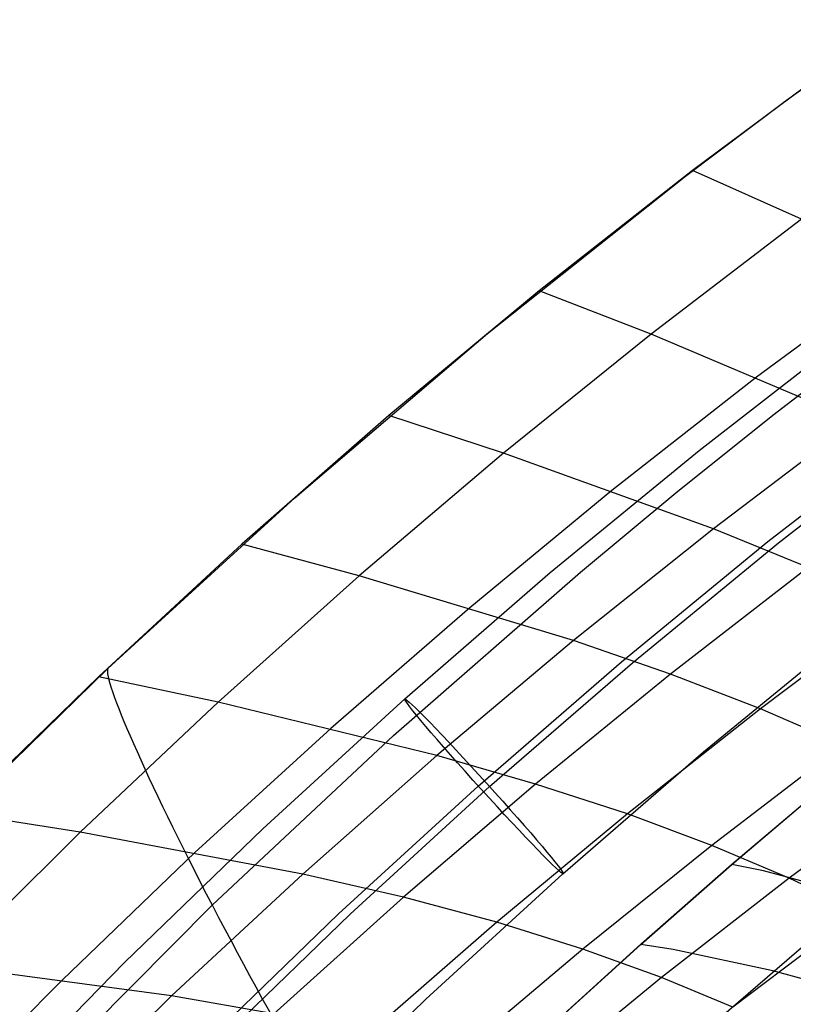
# Model space of a CAD drawing. Extents: x -919 to -345, y -585 to -19.
# Tile 53 of 123: x -829 to -796, y -114 to -73. Entities that reach past the tile are written whole.
import ezdxf

# ---------------------------------------------------------------- set-up
doc = ezdxf.new("R2010")
doc.units = 0
doc.layers.add('SCHIUMATO', color=84, linetype='CONTINUOUS')
doc.layers.add('TELAIO', color=3, linetype='CONTINUOUS')

msp = doc.modelspace()

# ---------------------------------------------------------------- linework, layer by layer
at = {"layer": 'SCHIUMATO'}
for p, q in [((-796.484, -75.907, 314.146), (-792.143, -72.759, 314.277)), ((-793.838, -73.957, 314.228), (-800.477, -78.889, 314.023)), ((-800.77, -79.132, 314.012), (-796.484, -75.907, 314.146)), ((-809.171, -85.805, 313.734), (-800.77, -79.132, 314.012)), ((-800.477, -78.889, 314.023), (-806.98, -83.998, 313.81)), ((-795.856, -80.96, 303.876), (-800.477, -78.889, 314.023)), ((-795.856, -80.96, 303.876), (-802.234, -85.829, 303.546)), ((-791.499, -83.018, 293.886), (-797.757, -87.658, 293.458)), ((-806.98, -83.998, 313.81), (-813.347, -89.282, 313.589)), ((-802.234, -85.829, 303.546), (-806.98, -83.998, 313.81)), ((-817.338, -92.766, 313.441), (-809.171, -85.805, 313.734)), ((-802.234, -85.829, 303.546), (-808.484, -90.867, 303.207)), ((-793.556, -89.494, 283.549), (-802.234, -85.829, 303.546)), ((-797.071, -89.267, 326.002), (-792.906, -86.053, 326.126)), ((-797.757, -87.658, 293.458), (-803.897, -92.461, 293.019)), ((-813.347, -89.282, 313.589), (-819.576, -94.736, 313.36)), ((-808.484, -90.867, 303.207), (-813.347, -89.282, 313.589)), ((-801.179, -92.554, 325.874), (-797.071, -89.267, 326.002)), ((-793.556, -89.494, 283.549), (-799.592, -94.074, 283.029)), ((-808.484, -90.867, 303.207), (-814.605, -96.069, 302.858)), ((-799.592, -94.074, 283.029), (-808.484, -90.867, 303.207)), ((-803.897, -92.461, 293.019), (-809.916, -97.423, 292.57)), ((-805.229, -95.912, 325.744), (-801.179, -92.554, 325.874)), ((-825.263, -100.003, 313.135), (-817.338, -92.766, 313.441)), ((-799.592, -94.074, 283.029), (-805.514, -98.809, 282.499)), ((-795.573, -95.714, 273.246), (-799.592, -94.074, 283.029)), ((-819.576, -94.736, 313.36), (-825.657, -100.352, 313.121)), ((-814.605, -96.069, 302.858), (-819.576, -94.736, 313.36)), ((-813.152, -102.839, 325.473), (-805.229, -95.912, 325.744)), ((-795.573, -95.714, 273.246), (-801.405, -100.233, 272.654)), ((-814.605, -96.069, 302.858), (-820.589, -101.427, 302.5)), ((-805.514, -98.809, 282.499), (-814.605, -96.069, 302.858)), ((-809.916, -97.423, 292.57), (-815.807, -102.536, 292.111)), ((-791.845, -97.387, 263.668), (-797.592, -101.705, 263.034)), ((-805.514, -98.809, 282.499), (-811.317, -103.689, 281.959)), ((-801.405, -100.233, 272.654), (-805.514, -98.809, 282.499)), ((-832.937, -107.507, 312.814), (-825.263, -100.003, 313.135)), ((-825.657, -100.352, 313.121), (-831.586, -106.122, 312.875)), ((-820.589, -101.427, 302.5), (-825.657, -100.352, 313.121)), ((-801.405, -100.233, 272.654), (-807.125, -104.895, 272.052)), ((-797.592, -101.705, 263.034), (-801.405, -100.233, 272.654)), ((-820.589, -101.427, 302.5), (-826.43, -106.936, 302.134)), ((-811.317, -103.689, 281.959), (-820.589, -101.427, 302.5)), ((-797.592, -101.705, 263.034), (-803.235, -106.162, 262.389)), ((-794.08, -103.231, 253.64), (-797.592, -101.705, 263.034)), ((-815.807, -102.536, 292.111), (-821.566, -107.796, 291.643)), ((-820.832, -110.036, 325.188), (-813.152, -102.839, 325.473)), ((-794.08, -103.231, 253.64), (-799.651, -107.496, 252.972)), ((-811.317, -103.689, 281.959), (-816.997, -108.712, 281.41)), ((-807.125, -104.895, 272.052), (-811.317, -103.689, 281.959)), ((-807.125, -104.895, 272.052), (-812.731, -109.695, 271.44)), ((-803.235, -106.162, 262.389), (-807.125, -104.895, 272.052)), ((-798.824, -108.31, 317.505), (-794.945, -105.02, 317.661)), ((-798.808, -108.303, 318.267), (-794.885, -104.976, 318.407)), ((-790.869, -104.794, 244.473), (-796.373, -108.881, 243.802)), ((-826.43, -106.936, 302.134), (-831.586, -106.122, 312.875)), ((-803.235, -106.162, 262.389), (-808.771, -110.752, 261.735)), ((-799.651, -107.496, 252.972), (-803.235, -106.162, 262.389)), ((-826.43, -106.936, 302.134), (-832.134, -112.596, 301.758)), ((-816.997, -108.712, 281.41), (-826.43, -106.936, 302.134)), ((-799.651, -107.496, 252.972), (-805.121, -111.891, 252.294)), ((-796.373, -108.881, 243.802), (-799.651, -107.496, 252.972)), ((-821.566, -107.796, 291.643), (-827.195, -113.202, 291.167)), ((-802.672, -111.699, 318.123), (-798.808, -108.303, 318.267)), ((-802.645, -111.668, 317.345), (-798.824, -108.31, 317.505)), ((-797.472, -108.578, 315.501), (-798.808, -108.303, 318.267)), ((-816.997, -108.712, 281.41), (-822.556, -113.877, 280.851)), ((-812.731, -109.695, 271.44), (-816.997, -108.712, 281.41)), ((-796.373, -108.881, 243.802), (-801.783, -113.096, 243.121)), ((-793.348, -109.666, 307.304), (-797.472, -108.578, 315.501)), ((-793.407, -110.304, 234.884), (-796.373, -108.881, 243.802)), ((-812.731, -109.695, 271.44), (-818.223, -114.633, 270.82)), ((-808.771, -110.752, 261.735), (-812.731, -109.695, 271.44)), ((-800.75, -116.034, 306.894), (-793.348, -109.666, 307.304)), ((-828.263, -117.493, 324.89), (-820.832, -110.036, 325.188)), ((-793.407, -110.304, 234.884), (-798.76, -114.352, 234.22)), ((-808.771, -110.752, 261.735), (-814.2, -115.477, 261.072)), ((-805.121, -111.891, 252.294), (-808.771, -110.752, 261.735)), ((-806.476, -115.163, 317.976), (-802.672, -111.699, 318.123)), ((-806.407, -115.093, 317.183), (-802.645, -111.668, 317.345)), ((-801.301, -111.913, 315.343), (-802.672, -111.699, 318.123)), ((-805.121, -111.891, 252.294), (-810.491, -116.417, 251.608)), ((-801.783, -113.096, 243.121), (-805.121, -111.891, 252.294)), ((-797.076, -112.818, 307.102), (-801.301, -111.913, 315.343)), ((-822.556, -113.877, 280.851), (-832.134, -112.596, 301.758)), ((-791.584, -114.272, 296.141), (-797.076, -112.818, 307.102)), ((-827.195, -113.202, 291.167), (-832.688, -118.746, 290.682)), ((-801.783, -113.096, 243.121), (-807.098, -117.438, 242.432)), ((-798.76, -114.352, 234.22), (-801.783, -113.096, 243.121)), ((-822.556, -113.877, 280.851), (-827.987, -119.177, 280.285)), ((-818.223, -114.633, 270.82), (-822.556, -113.877, 280.851))]:
    msp.add_line(p, q, dxfattribs=at)
at = {"layer": 'SCHIUMATO', "extrusion": (-1.24771e-05, 4.60852e-05, 1)}
msp.add_arc((-631.986, -443.854, -46.994), 356.655, 61.21858, 118.54818, dxfattribs=at)
at = {"layer": 'SCHIUMATO', "extrusion": (0.880542, 0.469222, 0.066905)}
msp.add_arc((287, 363.667, -752.652), 12.863, 2.8514, 160.1811, dxfattribs=at)
at = {"layer": 'TELAIO'}
for p, q in [((-800.194, -90.756, 314.595), (-793.745, -85.75, 314.829)), ((-797.279, -94.619, 319.752), (-790.932, -89.693, 319.982)), ((-796.832, -94.672, 309.761), (-790.503, -89.759, 309.991)), ((-806.504, -95.937, 314.354), (-800.194, -90.756, 314.595)), ((-803.488, -99.716, 319.514), (-797.279, -94.619, 319.752)), ((-803.025, -99.755, 309.524), (-796.832, -94.672, 309.761)), ((-812.67, -101.285, 314.105), (-806.504, -95.937, 314.354)), ((-800.01, -103.534, 314.684), (-793.917, -98.534, 314.918)), ((-809.557, -104.979, 319.269), (-803.488, -99.716, 319.514)), ((-809.078, -105.004, 309.28), (-803.025, -99.755, 309.524)), ((-818.684, -106.794, 313.848), (-812.67, -101.285, 314.105)), ((-805.966, -108.698, 314.444), (-800.01, -103.534, 314.684)), ((-815.477, -110.401, 319.016), (-809.557, -104.979, 319.269)), ((-814.983, -110.411, 309.027), (-809.078, -105.004, 309.28)), ((-824.548, -112.461, 313.582), (-818.684, -106.794, 313.848)), ((-811.777, -114.017, 314.196), (-805.966, -108.698, 314.444)), ((-821.251, -115.979, 318.755), (-815.477, -110.401, 319.016)), ((-820.741, -115.972, 308.767), (-814.983, -110.411, 309.027)), ((-830.258, -118.279, 313.308), (-824.548, -112.461, 313.582)), ((-817.444, -119.491, 313.939), (-811.777, -114.017, 314.196))]:
    msp.add_line(p, q, dxfattribs=at)
at = {"layer": 'TELAIO', "extrusion": (0.740462, 0.671247, 0.03382)}
msp.add_circle((465.776, 336.758, -659.115), 5, dxfattribs=at)
at = {"layer": 'TELAIO', "extrusion": (1.21317e-15, -0.04013, 0.999194)}
msp.add_arc((-631.948, -357.63, 226.069), 291.852, 90, 147.86234, dxfattribs=at)
at = {"layer": 'TELAIO', "extrusion": (7.91272e-16, -0.04013, 0.999194)}
msp.add_arc((-631.948, -357.63, 231.265), 287.057, 90, 147.86234, dxfattribs=at)
at = {"layer": 'TELAIO', "extrusion": (9.99739e-16, -0.04013, 0.999194)}
msp.add_arc((-631.948, -357.63, 221.273), 286.656, 90, 147.86234, dxfattribs=at)
at = {"layer": 'TELAIO', "extrusion": (1.21182e-15, -0.04013, 0.999194)}
msp.add_arc((-631.948, -357.63, 226.47), 281.86, 90, 147.86234, dxfattribs=at)
at = {"layer": 'TELAIO'}
for centre, radius, start in [((-631.945, -445.649, -36.09), 358.656, 90.00035), ((-631.945, -445.649, -41.09), 353.656, 90.00036), ((-631.945, -445.649, -31.09), 353.656, 90.00036), ((-631.945, -445.649, -36.09), 348.656, 90.00037)]:
    msp.add_arc(centre, radius, start, 118.48673, dxfattribs=at)

doc.saveas('drawing.dxf')
